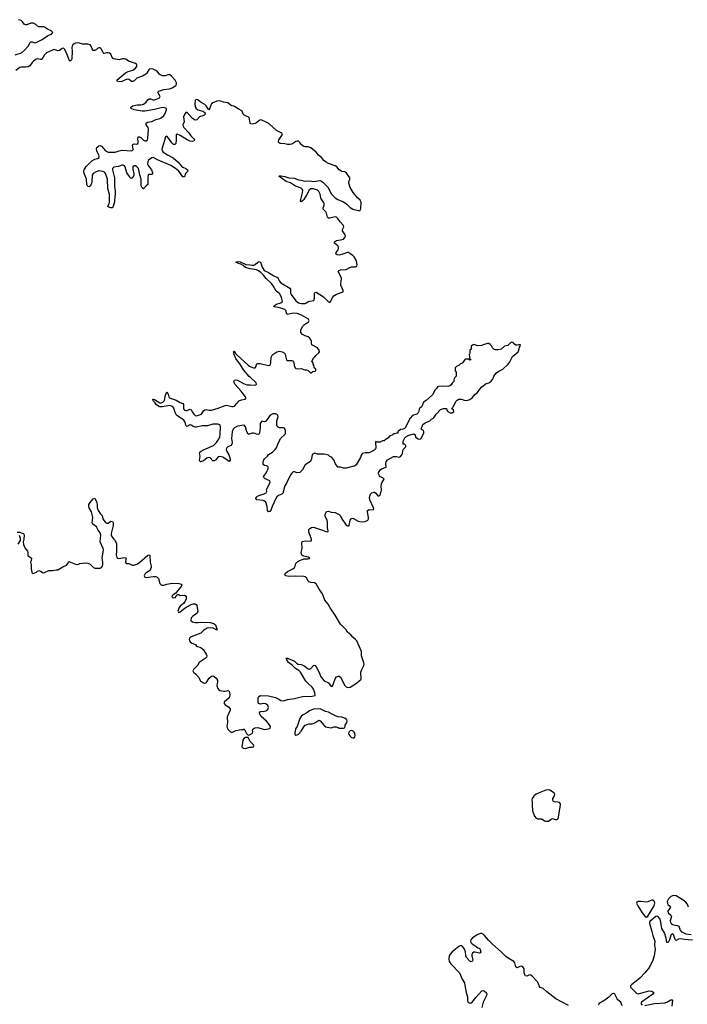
# Model space of a CAD drawing. Header units: inches. Extents: x 2528705 to 2676837, y 911742 to 1023252.
# Tile 130 of 143: x 2646607 to 2656433, y 942458 to 956959. Entities that reach past the tile are written whole.
import ezdxf

# ---------------------------------------------------------------- set-up
doc = ezdxf.new("R2010")
doc.units = ezdxf.units.IN
doc.header["$MEASUREMENT"] = 0
for name, color, linetype in [('C6944', 7, 'Continuous'), ('C6945', 7, 'Continuous'), ('C6954', 7, 'Continuous'), ('C6955', 7, 'Continuous')]:
    doc.layers.add(name, color=color, linetype=linetype)

msp = doc.modelspace()

# ---------------------------------------------------------------- linework, layer by layer
at = {"layer": 'C6944', "color": 5, "elevation": 20}
for points in [[(2646570, 949414), (2646609, 949411), (2646630, 949404), (2646661, 949390), (2646670, 949372), (2646667, 949310), (2646659, 949270), (2646663, 949230), (2646683, 949183), (2646721, 949130), (2646726, 949110), (2646726, 949070), (2646782, 949030), (2646776, 948990), (2646767, 948970), (2646775, 948930), (2646775, 948870), (2646784, 948824), (2646790, 948812), (2646805, 948805), (2646830, 948811), (2646856, 948824), (2646870, 948838), (2646890, 948845), (2646915, 948835), (2646950, 948811), (2646970, 948816), (2647035, 948845), (2647092, 948848), (2647142, 948858), (2647170, 948859), (2647240, 948900), (2647296, 948924), (2647317, 948950), (2647324, 948976), (2647330, 948982), (2647430, 948941), (2647450, 948938), (2647470, 948941), (2647490, 948951), (2647530, 948956), (2647570, 948959), (2647610, 948955), (2647642, 948942), (2647692, 948892), (2647710, 948883), (2647790, 948883), (2647810, 948890), (2647827, 948910), (2647832, 948930), (2647831, 948971), (2647820, 949030), (2647838, 949150), (2647836, 949170), (2647793, 949270), (2647801, 949370), (2647790, 949404), (2647762, 949442), (2647736, 949490), (2647685, 949530), (2647671, 949550), (2647682, 949630), (2647679, 949650), (2647663, 949710), (2647630, 949770), (2647623, 949797), (2647623, 949817), (2647644, 949850), (2647690, 949903), (2647710, 949912), (2647742, 949850), (2647749, 949810), (2647749, 949770), (2647762, 949730), (2647790, 949685), (2647818, 949658), (2647830, 949610), (2647850, 949578), (2647870, 949555), (2647890, 949543), (2647910, 949545), (2647950, 949573), (2647970, 949567), (2647980, 949550), (2647980, 949510), (2647952, 949390), (2647952, 949370), (2647970, 949334), (2647990, 949307), (2648011, 949290), (2648030, 949242), (2648032, 949132), (2648024, 949076), (2648037, 949037), (2648050, 949027), (2648066, 949026), (2648150, 949040), (2648170, 949036), (2648174, 949030), (2648162, 948982), (2648165, 948965), (2648190, 948952), (2648214, 948950), (2648266, 948926), (2648286, 948926), (2648330, 948939), (2648370, 948963), (2648490, 949071), (2648510, 949078), (2648516, 949076), (2648522, 949070), (2648525, 948970), (2648541, 948910), (2648541, 948890), (2648533, 948867), (2648516, 948844), (2648493, 948827), (2648466, 948814), (2648446, 948794), (2648439, 948770), (2648446, 948750), (2648470, 948742), (2648570, 948761), (2648610, 948759), (2648630, 948751), (2648651, 948730), (2648670, 948654), (2648692, 948632), (2648730, 948631), (2648770, 948647), (2648850, 948661), (2648950, 948656), (2648985, 948645), (2648991, 948630), (2648981, 948610), (2648927, 948550), (2648905, 948515), (2648865, 948490), (2648847, 948470), (2648852, 948452), (2648870, 948446), (2648898, 948450), (2648910, 948474), (2648930, 948494), (2648950, 948494), (2648970, 948481), (2649030, 948483), (2649056, 948470), (2649059, 948450), (2649055, 948430), (2649036, 948384), (2649019, 948361), (2648970, 948321), (2648950, 948294), (2648936, 948250), (2648940, 948240), (2648950, 948231), (2648970, 948239), (2649042, 948298), (2649132, 948348), (2649162, 948358), (2649190, 948358), (2649206, 948346), (2649215, 948330), (2649230, 948250), (2649219, 948221), (2649198, 948202), (2649151, 948170), (2649131, 948150), (2649126, 948110), (2649130, 948105), (2649151, 948091), (2649190, 948081), (2649230, 948081), (2649270, 948087), (2649410, 948082), (2649465, 948065), (2649488, 948048), (2649502, 948002), (2649510, 947990), (2649511, 947969), (2649499, 947979), (2649490, 947979), (2649456, 947996), (2649390, 948004), (2649364, 947996), (2649319, 947970), (2649274, 947926), (2649130, 947872), (2649108, 947850), (2649102, 947830), (2649104, 947810), (2649115, 947795), (2649139, 947779), (2649195, 947755), (2649211, 947731), (2649271, 947711), (2649306, 947686), (2649353, 947613), (2649361, 947590), (2649356, 947570), (2649336, 947550), (2649250, 947494), (2649223, 947450), (2649164, 947390), (2649157, 947370), (2649164, 947350), (2649200, 947320), (2649237, 947277), (2649270, 947221), (2649310, 947192), (2649330, 947188), (2649350, 947195), (2649397, 947263), (2649430, 947290), (2649450, 947296), (2649470, 947288), (2649500, 947260), (2649518, 947230), (2649519, 947210), (2649510, 947150), (2649525, 947110), (2649537, 947090), (2649550, 947080), (2649610, 947070), (2649630, 947070), (2649670, 947081), (2649690, 947070), (2649696, 947050), (2649697, 947010), (2649689, 946971), (2649617, 946910), (2649617, 946890), (2649631, 946870), (2649681, 946841), (2649703, 946810), (2649704, 946790), (2649661, 946690), (2649666, 946610), (2649655, 946550), (2649659, 946530), (2649670, 946511), (2649710, 946471), (2649730, 946462), (2649790, 946491), (2649870, 946505), (2649895, 946505), (2649910, 946514), (2649946, 946446), (2649970, 946422), (2649990, 946425), (2650000, 946431)], [(2646585, 949235), (2646618, 949290), (2646617, 949317), (2646602, 949362)], [(2650000, 946328), (2649998, 946330), (2649967, 946387), (2649930, 946388), (2649907, 946373), (2649891, 946350), (2649877, 946250), (2649898, 946230), (2649930, 946227), (2649990, 946247), (2650000, 946247)]]:
    msp.add_lwpolyline(points, dxfattribs=at)
at = {"layer": 'C6945', "color": 5, "elevation": 20}
for points in [[(2646538, 956442), (2646631, 956470), (2646677, 956510), (2646731, 956570), (2646759, 956621), (2646770, 956633), (2646790, 956634), (2646830, 956619), (2646850, 956623), (2646938, 956670), (2647017, 956723), (2647081, 956750), (2647096, 956770), (2647070, 956797), (2647018, 956818), (2646970, 956848), (2646950, 956853), (2646890, 956855), (2646870, 956865), (2646844, 956890), (2646810, 956906), (2646770, 956909), (2646710, 956883), (2646690, 956883), (2646670, 956894), (2646646, 956930), (2646627, 956947), (2646590, 956959)], [(2650000, 955440), (2649993, 955450), (2649988, 955508), (2649981, 955521), (2649971, 955531), (2649930, 955541), (2649911, 955551), (2649896, 955570), (2649883, 955610), (2649877, 955617), (2649824, 955644), (2649770, 955679), (2649717, 955697), (2649670, 955734), (2649605, 955745), (2649550, 955763), (2649510, 955761), (2649450, 955737), (2649430, 955722), (2649419, 955701), (2649406, 955654), (2649390, 955633), (2649351, 955690), (2649330, 955709), (2649278, 955738), (2649230, 955777), (2649210, 955786), (2649198, 955781), (2649187, 955770), (2649183, 955730), (2649190, 955678), (2649205, 955650), (2649230, 955633), (2649300, 955610), (2649329, 955590), (2649338, 955570), (2649317, 955550), (2649251, 955529), (2649214, 955486), (2649190, 955481), (2649150, 955505), (2649070, 955593), (2649050, 955590), (2649030, 955561), (2649017, 955530), (2649026, 955454), (2649010, 955410), (2649013, 955390), (2649024, 955370), (2649095, 955295), (2649127, 955247), (2649164, 955210), (2649177, 955190), (2649170, 955170), (2649150, 955166), (2649110, 955171), (2649070, 955191), (2648970, 955254), (2648926, 955274), (2648910, 955268), (2648910, 955190), (2648903, 955137), (2648890, 955120), (2648870, 955122), (2648844, 955144), (2648802, 955210), (2648770, 955244), (2648750, 955234), (2648740, 955180), (2648698, 955050), (2648701, 955030), (2648717, 955010), (2648780, 954970), (2648867, 954927), (2648939, 954859), (2648990, 954800), (2649010, 954785), (2649052, 954770), (2649078, 954750), (2649079, 954730), (2649046, 954694), (2649030, 954645), (2649010, 954643), (2648948, 954730), (2648901, 954770), (2648833, 954813), (2648636, 954896), (2648590, 954922), (2648570, 954929), (2648550, 954923), (2648504, 954890), (2648492, 954870), (2648489, 954830), (2648497, 954810), (2648548, 954750), (2648563, 954710), (2648563, 954690), (2648550, 954680), (2648510, 954680), (2648499, 954670), (2648490, 954630), (2648493, 954550), (2648490, 954530), (2648466, 954510), (2648430, 954470), (2648410, 954482), (2648396, 954510), (2648396, 954610), (2648376, 954676), (2648361, 954750), (2648353, 954770), (2648330, 954794), (2648310, 954806), (2648290, 954807), (2648274, 954790), (2648270, 954758), (2648285, 954690), (2648284, 954670), (2648270, 954636), (2648250, 954618), (2648230, 954628), (2648222, 954650), (2648183, 954703), (2648159, 954790), (2648146, 954810), (2648130, 954817), (2648110, 954815), (2648063, 954797), (2647990, 954788), (2647972, 954770), (2647972, 954750), (2648001, 954630), (2648001, 954510), (2648013, 954430), (2648014, 954390), (2647997, 954250), (2647973, 954187), (2647950, 954186), (2647918, 954198), (2647902, 954210), (2647924, 954250), (2647929, 954271), (2647928, 954390), (2647905, 954470), (2647897, 954610), (2647870, 954693), (2647854, 954714), (2647830, 954725), (2647770, 954731), (2647730, 954721), (2647686, 954694), (2647674, 954670), (2647670, 954566), (2647650, 954514), (2647630, 954496), (2647610, 954503), (2647595, 954530), (2647590, 954610), (2647552, 954710), (2647549, 954730), (2647554, 954750), (2647585, 954795), (2647670, 954881), (2647710, 954906), (2647750, 954916), (2647774, 954930), (2647777, 954950), (2647770, 954970), (2647742, 955022), (2647737, 955050), (2647744, 955076), (2647770, 955101), (2647790, 955105), (2647810, 955098), (2647870, 955030), (2647890, 955016), (2647910, 955009), (2648010, 955010), (2648070, 955029), (2648110, 955036), (2648250, 955029), (2648270, 955038), (2648277, 955050), (2648265, 955110), (2648270, 955119), (2648290, 955129), (2648332, 955128), (2648343, 955137), (2648350, 955150), (2648345, 955215), (2648350, 955234), (2648370, 955235), (2648390, 955223), (2648430, 955186), (2648450, 955175), (2648470, 955176), (2648486, 955190), (2648492, 955210), (2648503, 955350), (2648496, 955370), (2648468, 955410), (2648466, 955434), (2648486, 955450), (2648550, 955460), (2648610, 955488), (2648670, 955504), (2648690, 955514), (2648730, 955549), (2648744, 955570), (2648769, 955630), (2648766, 955650), (2648741, 955661), (2648710, 955664), (2648590, 955638), (2648450, 955614), (2648410, 955612), (2648290, 955632), (2648248, 955650), (2648240, 955670), (2648274, 955690), (2648310, 955702), (2648334, 955706), (2648390, 955704), (2648430, 955717), (2648470, 955747), (2648490, 955778), (2648510, 955794), (2648530, 955792), (2648570, 955778), (2648590, 955778), (2648665, 955810), (2648676, 955830), (2648649, 955870), (2648641, 955890), (2648653, 955907), (2648730, 955930), (2648810, 955940), (2648850, 955956), (2648904, 955990), (2648916, 956010), (2648913, 956030), (2648895, 956070), (2648841, 956130), (2648812, 956150), (2648790, 956149), (2648748, 956132), (2648710, 956131), (2648670, 956150), (2648636, 956190), (2648611, 956210), (2648570, 956230), (2648530, 956238), (2648510, 956229), (2648480, 956170), (2648465, 956155), (2648413, 956127), (2648330, 956097), (2648290, 956057), (2648274, 956050), (2648250, 956051), (2648217, 956077), (2648190, 956082), (2648110, 956050), (2648070, 956046), (2648047, 956050), (2648034, 956070), (2648164, 956176), (2648203, 956197), (2648270, 956217), (2648310, 956243), (2648330, 956270), (2648332, 956290), (2648324, 956304), (2648310, 956312), (2648210, 956347), (2648170, 956376), (2648150, 956383), (2648119, 956381), (2648070, 956367), (2647990, 956381), (2647974, 956394), (2647950, 956453), (2647930, 956467), (2647910, 956473), (2647890, 956473), (2647850, 956459), (2647843, 956463), (2647833, 956473), (2647810, 956526), (2647790, 956544), (2647770, 956544), (2647750, 956535), (2647730, 956515), (2647710, 956504), (2647690, 956507), (2647672, 956532), (2647659, 956570), (2647645, 956590), (2647610, 956599), (2647530, 956598), (2647470, 956617), (2647430, 956612), (2647410, 956604), (2647390, 956590), (2647381, 956570), (2647376, 956550), (2647379, 956490), (2647376, 956390), (2647370, 956368), (2647350, 956349), (2647330, 956377), (2647312, 956432), (2647270, 956521), (2647250, 956542), (2647230, 956537), (2647190, 956504), (2647170, 956502), (2647130, 956517), (2647110, 956518), (2647090, 956512), (2647003, 956470), (2646970, 956443), (2646930, 956372), (2646910, 956371), (2646870, 956385), (2646850, 956376), (2646810, 956348), (2646791, 956330), (2646758, 956282), (2646733, 956267), (2646690, 956259), (2646630, 956262), (2646610, 956254), (2646550, 956213)], [(2650000, 953289), (2649993, 953290), (2649930, 953308), (2649897, 953337), (2649860, 953360), (2649829, 953370), (2649789, 953390), (2649824, 953396), (2649850, 953393), (2649935, 953355), (2650000, 953348)], [(2650000, 951693), (2649986, 951706), (2649901, 951801), (2649858, 951878), (2649789, 951970), (2649764, 952030), (2649758, 952058), (2649750, 952070), (2649762, 952078), (2649770, 952079), (2649784, 952044), (2649802, 952022), (2649970, 951873), (2649990, 951857), (2650000, 951853)], [(2650000, 950858), (2649990, 950853), (2649970, 950854), (2649950, 950890), (2649930, 950962), (2649910, 950986), (2649810, 950971), (2649767, 950950), (2649750, 950929), (2649735, 950890), (2649725, 950790), (2649732, 950730), (2649730, 950710), (2649712, 950688), (2649668, 950670), (2649650, 950648), (2649647, 950630), (2649652, 950610), (2649683, 950550), (2649703, 950490), (2649703, 950470), (2649690, 950454), (2649594, 950514), (2649550, 950525), (2649530, 950520), (2649490, 950474), (2649470, 950460), (2649450, 950463), (2649410, 950506), (2649390, 950513), (2649359, 950501), (2649310, 950460), (2649269, 950449), (2649257, 950457), (2649253, 950470), (2649261, 950530), (2649254, 950570), (2649257, 950590), (2649275, 950605), (2649310, 950624), (2649460, 950690), (2649504, 950730), (2649542, 950790), (2649551, 950810), (2649558, 950862), (2649563, 950963), (2649556, 950990), (2649550, 950995), (2649521, 951001), (2649450, 951003), (2649370, 950977), (2649290, 950978), (2649210, 950959), (2649190, 950959), (2649170, 950965), (2649130, 950987), (2649110, 950991), (2649068, 950968), (2649056, 950976), (2649050, 950989), (2649042, 951030), (2649023, 951063), (2648916, 951136), (2648896, 951176), (2648876, 951236), (2648859, 951259), (2648833, 951273), (2648810, 951277), (2648710, 951259), (2648670, 951260), (2648650, 951267), (2648616, 951290), (2648598, 951318), (2648570, 951344), (2648565, 951355), (2648568, 951370), (2648574, 951370), (2648590, 951366), (2648670, 951319), (2648690, 951317), (2648715, 951325), (2648738, 951350), (2648750, 951430), (2648770, 951478), (2648790, 951446), (2648803, 951403), (2648823, 951383), (2648910, 951357), (2648970, 951323), (2649010, 951307), (2649017, 951290), (2649019, 951230), (2649030, 951210), (2649050, 951202), (2649070, 951202), (2649110, 951223), (2649130, 951217), (2649143, 951183), (2649168, 951148), (2649190, 951130), (2649210, 951127), (2649284, 951150), (2649310, 951197), (2649330, 951213), (2649350, 951216), (2649389, 951209), (2649431, 951209), (2649530, 951237), (2649630, 951276), (2649650, 951280), (2649730, 951265), (2649750, 951263), (2649770, 951269), (2649835, 951345), (2649870, 951362), (2649927, 951373), (2649939, 951390), (2649868, 951490), (2649773, 951590), (2649758, 951630), (2649769, 951650), (2649790, 951654), (2649810, 951650), (2649902, 951602), (2649950, 951584), (2650000, 951581)]]:
    msp.add_lwpolyline(points, dxfattribs=at)
at = {"layer": 'C6954', "color": 5, "elevation": 20}
for points in [[(2650000, 946431), (2650033, 946450), (2650039, 946470), (2650035, 946490), (2650038, 946510), (2650069, 946531), (2650110, 946533), (2650174, 946514), (2650212, 946508), (2650270, 946514), (2650294, 946526), (2650298, 946550), (2650270, 946593), (2650237, 946630), (2650159, 946699), (2650140, 946730), (2650135, 946750), (2650149, 946770), (2650210, 946774), (2650230, 946780), (2650258, 946802), (2650270, 946830), (2650258, 946858), (2650230, 946882), (2650192, 946888), (2650150, 946879), (2650122, 946890), (2650114, 946914), (2650115, 946970), (2650128, 946990), (2650150, 947005), (2650270, 947001), (2650370, 946976), (2650430, 946946), (2650450, 946931), (2650490, 946927), (2650550, 946947), (2650650, 946963), (2650770, 946991), (2650910, 946998), (2650953, 947007), (2650949, 947050), (2650930, 947101), (2650909, 947130), (2650857, 947177), (2650818, 947218), (2650740, 947350), (2650715, 947375), (2650666, 947406), (2650615, 947455), (2650562, 947490), (2650536, 947530), (2650530, 947554), (2650550, 947557), (2650566, 947546), (2650630, 947524), (2650650, 947512), (2650681, 947481), (2650707, 947467), (2650750, 947462), (2650790, 947446), (2650850, 947398), (2650870, 947394), (2650890, 947406), (2650930, 947448), (2650950, 947451), (2650970, 947427), (2651017, 947337), (2651036, 947290), (2651063, 947250), (2651090, 947222), (2651153, 947193), (2651190, 947141), (2651210, 947145), (2651248, 947251), (2651270, 947279), (2651293, 947293), (2651310, 947291), (2651330, 947274), (2651390, 947155), (2651410, 947134), (2651430, 947125), (2651470, 947127), (2651564, 947190), (2651632, 947248), (2651629, 947350), (2651642, 947390), (2651672, 947450), (2651675, 947470), (2651670, 947488), (2651635, 947590), (2651636, 947656), (2651570, 947809), (2651551, 947831), (2651510, 947863), (2651479, 947899), (2651430, 947941), (2651410, 947975), (2651330, 948059), (2651252, 948190), (2651175, 948295), (2651149, 948350), (2651098, 948410), (2651062, 948502), (2651013, 948573), (2650970, 948650), (2650945, 948665), (2650890, 948672), (2650862, 948682), (2650851, 948691), (2650834, 948734), (2650810, 948756), (2650790, 948760), (2650670, 948763), (2650570, 948758), (2650524, 948770), (2650509, 948790), (2650520, 948810), (2650547, 948833), (2650629, 948870), (2650649, 948890), (2650661, 948910), (2650673, 948950), (2650702, 948978), (2650730, 948996), (2650790, 949018), (2650850, 949018), (2650874, 949026), (2650875, 949030), (2650850, 949042), (2650790, 949057), (2650770, 949069), (2650753, 949090), (2650747, 949110), (2650763, 949170), (2650758, 949250), (2650766, 949274), (2650810, 949285), (2650890, 949278), (2650902, 949290), (2650899, 949310), (2650864, 949410), (2650864, 949450), (2650876, 949464), (2650899, 949481), (2650930, 949487), (2651063, 949443), (2651110, 949423), (2651142, 949418), (2651148, 949432), (2651137, 949477), (2651137, 949563), (2651130, 949589), (2651104, 949644), (2651101, 949670), (2651110, 949698), (2651126, 949714), (2651150, 949721), (2651190, 949708), (2651250, 949699), (2651310, 949674), (2651330, 949650), (2651346, 949610), (2651400, 949530), (2651410, 949517), (2651430, 949505), (2651450, 949504), (2651455, 949510), (2651472, 949588), (2651490, 949615), (2651510, 949616), (2651590, 949572), (2651630, 949562), (2651689, 949570), (2651731, 949589), (2651741, 949610), (2651742, 949630), (2651726, 949710), (2651728, 949732), (2651750, 949746), (2651810, 949742), (2651818, 949750), (2651813, 949770), (2651759, 949890), (2651756, 949924), (2651763, 949957), (2651769, 949971), (2651789, 949991), (2651826, 950000)], [(2650486, 950000), (2650484, 949990), (2650467, 949973), (2650415, 949950), (2650390, 949930), (2650370, 949897), (2650321, 949790), (2650310, 949747), (2650290, 949718), (2650270, 949710), (2650254, 949730), (2650248, 949790), (2650230, 949852), (2650212, 949870), (2650190, 949879), (2650095, 949890), (2650083, 949910), (2650093, 949930), (2650126, 949950), (2650206, 949974), (2650233, 949990), (2650238, 950000)], [(2651831, 950000), (2651850, 949986), (2651875, 949950), (2651890, 949942), (2651903, 949950), (2651910, 949959), (2651923, 950000)], [(2650000, 946247), (2650030, 946246), (2650046, 946250), (2650055, 946265), (2650050, 946278), (2650000, 946328)], [(2656451, 943891), (2656430, 943937), (2656410, 943961), (2656373, 943990), (2656270, 944055), (2656230, 944060), (2656190, 944045), (2656154, 944010), (2656138, 943970), (2656139, 943950), (2656147, 943930), (2656173, 943910), (2656185, 943890), (2656145, 943830), (2656150, 943805), (2656188, 943770), (2656200, 943750), (2656182, 943690), (2656186, 943666), (2656197, 943650), (2656216, 943636), (2656250, 943626), (2656290, 943621), (2656310, 943610), (2656329, 943550), (2656348, 943528), (2656370, 943514), (2656410, 943497), (2656490, 943484)], [(2656510, 943401), (2656390, 943411), (2656330, 943424), (2656304, 943416), (2656270, 943396), (2656255, 943415), (2656230, 943487), (2656210, 943496), (2656190, 943478), (2656172, 943410), (2656150, 943370), (2656131, 943371), (2656121, 943430), (2656097, 943510), (2656057, 943577), (2656045, 943670), (2656031, 943710), (2656010, 943742), (2655999, 943750), (2655990, 943755), (2655970, 943752), (2655883, 943677), (2655875, 943665), (2655874, 943650), (2655911, 943531), (2655923, 943470), (2655954, 943390), (2655951, 943330), (2655959, 943270), (2655945, 943170), (2655927, 943110), (2655875, 943005), (2655814, 942926), (2655736, 942844), (2655682, 942798), (2655616, 942750), (2655599, 942730), (2655599, 942710), (2655690, 942618), (2655710, 942614), (2655730, 942616), (2655870, 942658), (2655912, 942652), (2655938, 942630), (2655925, 942610), (2655759, 942490), (2655751, 942470), (2655770, 942445)], [(2654683, 942443), (2654499, 942539), (2654363, 942643), (2654310, 942689), (2654268, 942708), (2654250, 942730), (2654240, 942770), (2654230, 942790), (2654150, 942872), (2654130, 942887), (2654110, 942891), (2654070, 942872), (2654050, 942878), (2654031, 942911), (2654030, 942981), (2654010, 943010), (2653990, 943019), (2653970, 943017), (2653930, 942997), (2653910, 943010), (2653895, 943070), (2653880, 943090), (2653797, 943137), (2653763, 943163), (2653694, 943230), (2653564, 943344), (2653505, 943405), (2653450, 943473), (2653430, 943490), (2653410, 943499), (2653390, 943500), (2653350, 943484), (2653270, 943436), (2653246, 943410), (2653243, 943390), (2653248, 943370), (2653264, 943350), (2653305, 943325), (2653330, 943303), (2653350, 943291), (2653370, 943287), (2653386, 943266), (2653393, 943230), (2653386, 943214), (2653368, 943212), (2653310, 943225), (2653290, 943224), (2653269, 943211), (2653261, 943190), (2653262, 943170), (2653274, 943110), (2653270, 943099), (2653260, 943090), (2653250, 943086), (2653230, 943096), (2653184, 943150), (2653174, 943174), (2653167, 943230), (2653155, 943270), (2653130, 943306), (2653110, 943319), (2653090, 943320), (2653070, 943310), (2652972, 943230), (2652944, 943196), (2652929, 943170), (2652922, 943130), (2652927, 943090), (2652950, 943053), (2653081, 942921), (2653121, 942830), (2653154, 942774), (2653162, 942710), (2653180, 942630), (2653199, 942570), (2653198, 942510), (2653204, 942490), (2653230, 942476), (2653250, 942480), (2653270, 942494), (2653322, 942558), (2653410, 942655), (2653430, 942662), (2653450, 942652), (2653472, 942630), (2653482, 942610), (2653478, 942590), (2653427, 942490), (2653406, 942410)], [(2655476, 942436), (2655453, 942490), (2655410, 942523), (2655398, 942538), (2655368, 942608), (2655350, 942616), (2655328, 942612), (2655276, 942564), (2655219, 942521), (2655133, 942470), (2655120, 942450)], [(2655810, 942440), (2655950, 942472), (2656101, 942479), (2656132, 942488), (2656190, 942523), (2656210, 942526), (2656217, 942517), (2656203, 942430)]]:
    msp.add_lwpolyline(points, dxfattribs=at)
for points in [[(2651030, 946808), (2650933, 946807), (2650870, 946782), (2650831, 946749), (2650778, 946722), (2650755, 946705), (2650731, 946670), (2650688, 946552), (2650667, 946513), (2650655, 946450), (2650658, 946430), (2650664, 946424), (2650670, 946421), (2650690, 946427), (2650710, 946439), (2650750, 946479), (2650790, 946546), (2650810, 946571), (2650869, 946591), (2650910, 946591), (2650950, 946605), (2651010, 946642), (2651031, 946631), (2651090, 946563), (2651110, 946547), (2651130, 946539), (2651190, 946528), (2651237, 946543), (2651266, 946546), (2651296, 946536), (2651310, 946525), (2651370, 946525), (2651386, 946530), (2651398, 946550), (2651395, 946570), (2651419, 946610), (2651424, 946630), (2651422, 946650), (2651394, 946674), (2651350, 946689), (2651294, 946694), (2651263, 946703), (2651195, 946735), (2651150, 946762), (2651109, 946769), (2651050, 946802)], [(2651490, 946490), (2651470, 946485), (2651455, 946470), (2651447, 946453), (2651453, 946430), (2651467, 946410), (2651490, 946390), (2651510, 946384), (2651530, 946385), (2651540, 946400), (2651545, 946415), (2651539, 946450), (2651530, 946467), (2651510, 946485)], [(2654390, 945618), (2654349, 945611), (2654250, 945575), (2654207, 945553), (2654174, 945526), (2654147, 945490), (2654144, 945470), (2654150, 945430), (2654147, 945390), (2654153, 945310), (2654185, 945230), (2654210, 945201), (2654230, 945192), (2654290, 945190), (2654330, 945162), (2654350, 945154), (2654390, 945158), (2654410, 945169), (2654430, 945187), (2654450, 945196), (2654490, 945181), (2654510, 945178), (2654530, 945192), (2654568, 945390), (2654566, 945410), (2654550, 945430), (2654530, 945436), (2654479, 945439), (2654459, 945450), (2654452, 945470), (2654454, 945490), (2654479, 945530), (2654481, 945550), (2654471, 945570), (2654448, 945590), (2654410, 945614)], [(2655909, 943991), (2655850, 943966), (2655830, 943963), (2655750, 943973), (2655707, 943970), (2655690, 943963), (2655687, 943950), (2655703, 943910), (2655766, 943806), (2655810, 943755), (2655830, 943744), (2655850, 943756), (2655946, 943910), (2655954, 943950), (2655951, 943970), (2655931, 943991)]]:
    msp.add_lwpolyline(points, close=True, dxfattribs=at)
at = {"layer": 'C6955', "color": 5, "elevation": 20}
for points in [[(2650000, 953348), (2650030, 953345), (2650054, 953346), (2650070, 953353), (2650110, 953390), (2650130, 953399), (2650150, 953390), (2650177, 953316), (2650204, 953264), (2650270, 953237), (2650347, 953187), (2650400, 953160), (2650411, 953150), (2650428, 953110), (2650450, 953084), (2650584, 953004), (2650590, 952990), (2650593, 952930), (2650600, 952910), (2650670, 952821), (2650710, 952789), (2650750, 952778), (2650810, 952780), (2650830, 952787), (2650852, 952808), (2650870, 952816), (2650934, 952826), (2650944, 952856), (2650944, 952930), (2650950, 952942), (2650970, 952944), (2651076, 952876), (2651150, 952804), (2651170, 952795), (2651185, 952815), (2651210, 952870), (2651228, 952891), (2651270, 952917), (2651368, 952952), (2651369, 952970), (2651335, 953050), (2651332, 953070), (2651344, 953150), (2651330, 953187), (2651292, 953250), (2651300, 953260), (2651327, 953273), (2651410, 953281), (2651468, 953311), (2651490, 953318), (2651550, 953318), (2651569, 953330), (2651574, 953350), (2651563, 953410), (2651530, 953466), (2651510, 953485), (2651470, 953510), (2651450, 953529), (2651429, 953529), (2651350, 953500), (2651310, 953491), (2651277, 953497), (2651258, 953510), (2651263, 953530), (2651293, 953570), (2651301, 953590), (2651301, 953610), (2651288, 953630), (2651242, 953670), (2651240, 953690), (2651271, 953709), (2651330, 953716), (2651370, 953729), (2651394, 953750), (2651401, 953770), (2651396, 953790), (2651356, 953850), (2651358, 953870), (2651375, 953910), (2651371, 953930), (2651321, 953981), (2651291, 954030), (2651270, 954050), (2651250, 954054), (2651230, 954052), (2651170, 954036), (2651150, 954038), (2651137, 954050), (2651124, 954110), (2651111, 954131), (2651074, 954170), (2651074, 954190), (2651088, 954230), (2651088, 954250), (2651080, 954270), (2651038, 954330), (2651031, 954390), (2651009, 954430), (2650990, 954448), (2650930, 954468), (2650890, 954467), (2650869, 954450), (2650830, 954373), (2650790, 954313), (2650770, 954290), (2650750, 954278), (2650738, 954290), (2650771, 954409), (2650773, 954450), (2650765, 954465), (2650750, 954477), (2650667, 954507), (2650590, 954557), (2650530, 954574), (2650441, 954641), (2650423, 954650), (2650424, 954656), (2650430, 954661), (2650450, 954662), (2650511, 954650), (2650570, 954631), (2650647, 954627), (2650710, 954600), (2650750, 954595), (2650810, 954579), (2650870, 954585), (2650930, 954577), (2651030, 954589), (2651050, 954581), (2651070, 954567), (2651146, 954486), (2651190, 954397), (2651250, 954334), (2651290, 954309), (2651349, 954289), (2651370, 954277), (2651420, 954240), (2651470, 954193), (2651510, 954169), (2651614, 954146), (2651626, 954174), (2651630, 954270), (2651619, 954299), (2651578, 954338), (2651514, 954414), (2651472, 954490), (2651450, 954550), (2651450, 954570), (2651465, 954610), (2651468, 954630), (2651413, 954710), (2651390, 954720), (2651350, 954725), (2651332, 954732), (2651310, 954750), (2651275, 954790), (2651250, 954807), (2651150, 954843), (2651119, 954859), (2651085, 954885), (2651050, 954932), (2651005, 954965), (2650970, 955006), (2650891, 955070), (2650850, 955088), (2650810, 955089), (2650778, 955098), (2650755, 955115), (2650730, 955153), (2650710, 955169), (2650690, 955171), (2650670, 955165), (2650610, 955128), (2650581, 955119), (2650550, 955121), (2650510, 955132), (2650438, 955138), (2650424, 955144), (2650417, 955157), (2650421, 955190), (2650474, 955270), (2650467, 955287), (2650385, 955325), (2650271, 955430), (2650236, 955450), (2650170, 955480), (2650150, 955482), (2650130, 955476), (2650090, 955441), (2650070, 955429), (2650030, 955421), (2650010, 955426), (2650000, 955440)], [(2650000, 951853), (2650050, 951830), (2650070, 951831), (2650085, 951850), (2650094, 951886), (2650110, 951897), (2650146, 951894), (2650270, 951866), (2650290, 951870), (2650297, 951883), (2650304, 951910), (2650307, 951990), (2650320, 952020), (2650330, 952030), (2650393, 952067), (2650410, 952075), (2650430, 952078), (2650470, 952070), (2650502, 952050), (2650516, 952030), (2650531, 951950), (2650550, 951939), (2650610, 951938), (2650632, 951930), (2650641, 951910), (2650645, 951865), (2650661, 951830), (2650670, 951821), (2650710, 951816), (2650750, 951822), (2650805, 951805), (2650830, 951805), (2650851, 951791), (2650890, 951754), (2650902, 951758), (2650906, 951770), (2650920, 951780), (2650950, 951782), (2650966, 951790), (2650966, 951810), (2650947, 951827), (2650940, 951840), (2650938, 951870), (2650928, 951888), (2650927, 951907), (2650908, 951930), (2650936, 951984), (2650950, 951992), (2650966, 952014), (2651009, 952051), (2651017, 952070), (2651016, 952090), (2650990, 952129), (2650908, 952170), (2650900, 952200), (2650899, 952230), (2650875, 952270), (2650850, 952289), (2650810, 952301), (2650770, 952325), (2650746, 952350), (2650743, 952363), (2650745, 952390), (2650775, 952445), (2650800, 952470), (2650858, 952510), (2650867, 952530), (2650855, 952550), (2650755, 952610), (2650690, 952630), (2650630, 952636), (2650550, 952618), (2650534, 952630), (2650530, 952670), (2650508, 952690), (2650450, 952713), (2650410, 952723), (2650345, 952730), (2650355, 952750), (2650384, 952770), (2650450, 952791), (2650475, 952810), (2650460, 952870), (2650441, 952910), (2650428, 952928), (2650381, 952961), (2650339, 953039), (2650313, 953073), (2650234, 953150), (2650197, 953197), (2650158, 953238), (2650121, 953261), (2650093, 953273), (2650000, 953289)], [(2651923, 950000), (2651926, 950010), (2651930, 950030), (2651927, 950090), (2651934, 950126), (2651943, 950150), (2651969, 950190), (2651952, 950210), (2651910, 950229), (2651900, 950240), (2651889, 950271), (2651889, 950290), (2651895, 950305), (2651912, 950328), (2651934, 950346), (2651999, 950370), (2652001, 950390), (2651995, 950410), (2651994, 950430), (2651998, 950450), (2652022, 950478), (2652110, 950526), (2652150, 950525), (2652190, 950517), (2652210, 950524), (2652232, 950550), (2652241, 950570), (2652244, 950610), (2652252, 950628), (2652289, 950670), (2652288, 950690), (2652270, 950708), (2652249, 950710), (2652249, 950751), (2652277, 950803), (2652290, 950816), (2652326, 950834), (2652369, 950851), (2652410, 950858), (2652425, 950845), (2652434, 950810), (2652470, 950787), (2652490, 950782), (2652510, 950788), (2652555, 950870), (2652556, 950890), (2652550, 950908), (2652522, 950922), (2652515, 950930), (2652542, 950998), (2652576, 951024), (2652642, 951050), (2652670, 951076), (2652703, 951097), (2652734, 951150), (2652801, 951219), (2652846, 951234), (2652890, 951231), (2652891, 951210), (2652906, 951190), (2652942, 951170), (2652970, 951168), (2652996, 951190), (2652992, 951212), (2652968, 951230), (2652975, 951250), (2652990, 951265), (2653025, 951335), (2653043, 951357), (2653070, 951372), (2653110, 951371), (2653150, 951356), (2653190, 951351), (2653230, 951365), (2653264, 951390), (2653303, 951437), (2653346, 951470), (2653380, 951520), (2653410, 951550), (2653470, 951599), (2653510, 951611), (2653539, 951630), (2653570, 951666), (2653586, 951710), (2653622, 951758), (2653658, 951782), (2653716, 951810), (2653790, 951880), (2653814, 951910), (2653861, 951999), (2653942, 952070), (2653953, 952090), (2653963, 952137), (2653973, 952150), (2653978, 952170), (2653953, 952173), (2653930, 952165), (2653910, 952165), (2653875, 952190), (2653870, 952206), (2653850, 952208), (2653830, 952198), (2653790, 952161), (2653742, 952150), (2653691, 952109), (2653650, 952097), (2653610, 952099), (2653587, 952107), (2653565, 952125), (2653550, 952154), (2653530, 952175), (2653510, 952189), (2653490, 952189), (2653430, 952173), (2653410, 952162), (2653350, 952155), (2653290, 952175), (2653270, 952168), (2653252, 952150), (2653252, 952108), (2653234, 952090), (2653234, 952050), (2653222, 952030), (2653234, 951954), (2653246, 951954), (2653252, 951948), (2653233, 951947), (2653218, 951958), (2653190, 951962), (2653161, 951959), (2653137, 951923), (2653117, 951903), (2653094, 951890), (2653074, 951870), (2653034, 951850), (2653014, 951830), (2653014, 951790), (2653032, 951770), (2653031, 951710), (2653012, 951690), (2653002, 951670), (2652994, 951650), (2652994, 951630), (2652970, 951606), (2652957, 951583), (2652935, 951565), (2652910, 951555), (2652850, 951564), (2652770, 951558), (2652754, 951550), (2652742, 951530), (2652722, 951510), (2652684, 951436), (2652591, 951349), (2652550, 951328), (2652535, 951285), (2652520, 951260), (2652487, 951230), (2652481, 951190), (2652471, 951169), (2652450, 951149), (2652390, 951129), (2652352, 951090), (2652282, 950950), (2652270, 950938), (2652247, 950927), (2652210, 950926), (2652174, 950890), (2652174, 950870), (2652150, 950868), (2652130, 950858), (2652110, 950858), (2652090, 950842), (2652054, 950830), (2652024, 950796), (2651986, 950774), (2651970, 950758), (2651945, 950755), (2651910, 950738), (2651870, 950738), (2651850, 950746), (2651845, 950730), (2651846, 950650), (2651838, 950630), (2651810, 950609), (2651770, 950589), (2651750, 950582), (2651690, 950582), (2651654, 950570), (2651640, 950560), (2651630, 950546), (2651625, 950510), (2651557, 950403), (2651534, 950386), (2651503, 950377), (2651410, 950354), (2651370, 950355), (2651330, 950369), (2651290, 950369), (2651256, 950416), (2651230, 950478), (2651195, 950515), (2651170, 950528), (2651150, 950548), (2651130, 950549), (2651090, 950562), (2651030, 950559), (2650990, 950562), (2650950, 950574), (2650910, 950558), (2650899, 950490), (2650885, 950455), (2650863, 950437), (2650810, 950404), (2650767, 950330), (2650730, 950290), (2650690, 950284), (2650650, 950299), (2650630, 950299), (2650610, 950282), (2650590, 950254), (2650538, 950142), (2650510, 950094), (2650486, 950000)], [(2650000, 951581), (2650063, 951577), (2650080, 951580), (2650094, 951590), (2650086, 951610), (2650000, 951693)], [(2650238, 950000), (2650243, 950010), (2650239, 950030), (2650243, 950050), (2650290, 950134), (2650293, 950150), (2650289, 950170), (2650210, 950204), (2650195, 950230), (2650239, 950290), (2650265, 950350), (2650264, 950370), (2650258, 950378), (2650238, 950390), (2650210, 950393), (2650190, 950410), (2650190, 950450), (2650201, 950479), (2650208, 950492), (2650252, 950530), (2650270, 950555), (2650329, 950590), (2650369, 950631), (2650385, 950655), (2650404, 950710), (2650444, 950790), (2650508, 950850), (2650518, 950870), (2650518, 950910), (2650502, 950942), (2650487, 950947), (2650430, 950948), (2650410, 950958), (2650395, 950975), (2650389, 950990), (2650389, 951050), (2650409, 951110), (2650408, 951130), (2650400, 951140), (2650370, 951157), (2650330, 951153), (2650290, 951129), (2650250, 951069), (2650230, 951049), (2650210, 951039), (2650170, 951049), (2650146, 951010), (2650148, 950950), (2650134, 950870), (2650130, 950862), (2650110, 950849), (2650090, 950853), (2650070, 950866), (2650050, 950872), (2650029, 950871), (2650000, 950858)], [(2651826, 950000), (2651830, 950001), (2651831, 950000)]]:
    msp.add_lwpolyline(points, dxfattribs=at)

doc.saveas('drawing.dxf')
